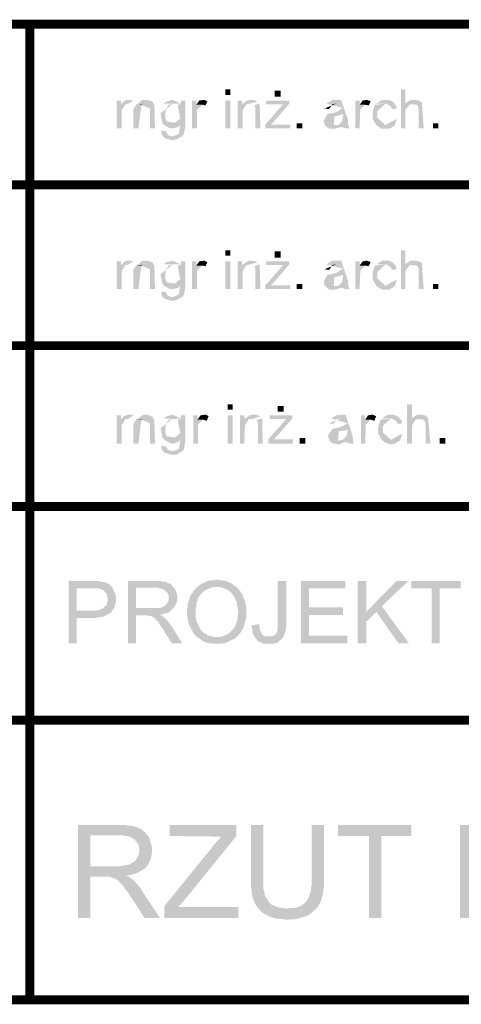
# Model space of a CAD drawing. Header units: millimetres. Extents: x -14047 to 49934, y -21523 to 14989.
# Tile 20 of 256: x 2430 to 2494, y 2706 to 2847. Entities that reach past the tile are written whole.
import ezdxf

# ---------------------------------------------------------------- set-up
doc = ezdxf.new("R2010")
doc.units = ezdxf.units.MM
doc.layers.add('H', color=7, linetype='Continuous')
doc.layers.add('P', color=7, linetype='Continuous')

msp = doc.modelspace()

# ---------------------------------------------------------------- hatches: boundary and pattern name
at = {"layer": 'H', "linetype": 'Continuous'}
for points in [[(2459.742, 2835.877), (2459.742, 2836.671), (2460.447, 2836.671), (2460.447, 2835.877)], [(2466.796, 2835.612), (2466.796, 2836.491), (2467.681, 2836.491), (2467.681, 2835.612)], [(2484.873, 2831.112), (2484.873, 2836.671), (2485.493, 2836.671), (2485.493, 2834.642), (2486.548, 2834.642), (2486.108, 2834.467), (2485.578, 2833.847), (2485.493, 2833.497), (2485.493, 2831.112)], [(2444.224, 2831.112), (2444.224, 2835.082), (2444.839, 2835.082), (2444.839, 2834.552), (2445.459, 2834.552), (2444.929, 2833.672), (2444.929, 2833.407), (2444.929, 2831.112)], [(2445.459, 2834.552), (2444.839, 2834.552), (2445.194, 2834.907), (2445.544, 2835.172), (2445.984, 2835.172), (2446.164, 2835.172), (2446.604, 2835.082), (2445.899, 2834.642), (2445.634, 2834.552)], [(2446.604, 2831.112), (2446.604, 2833.847), (2447.133, 2834.642), (2447.748, 2834.467), (2447.308, 2831.112)], [(2447.748, 2834.467), (2447.218, 2834.467), (2448.278, 2834.642), (2447.838, 2834.552)], [(2448.983, 2831.112), (2448.983, 2833.937), (2447.308, 2834.642), (2447.748, 2835.082), (2448.103, 2835.172), (2448.368, 2835.172), (2448.543, 2835.172), (2449.338, 2834.907), (2449.603, 2834.377), (2449.688, 2831.112)], [(2452.068, 2831.112), (2451.808, 2831.112), (2451.013, 2831.557), (2450.748, 2831.907), (2450.483, 2833.232), (2452.248, 2834.642), (2451.628, 2834.467), (2451.278, 2833.937), (2451.188, 2833.407), (2451.188, 2832.967), (2451.188, 2832.527), (2451.363, 2832.082), (2454.013, 2831.642), (2453.303, 2831.642), (2453.038, 2831.292), (2452.248, 2831.112)], [(2452.513, 2834.642), (2450.923, 2834.642), (2451.278, 2834.907), (2452.158, 2835.172), (2453.393, 2834.642)], [(2454.013, 2831.642), (2452.248, 2831.642), (2453.303, 2832.527), (2452.953, 2834.377), (2453.393, 2834.642), (2453.393, 2835.082), (2454.013, 2835.082)], [(2454.982, 2831.112), (2454.982, 2835.082), (2455.597, 2835.082), (2455.597, 2834.467), (2456.477, 2834.467), (2455.687, 2833.757), (2455.687, 2833.497), (2455.687, 2831.112)], [(2456.922, 2834.377), (2456.477, 2834.467), (2455.597, 2834.467), (2456.037, 2835.082), (2456.742, 2835.172), (2457.097, 2834.992), (2457.187, 2834.992)], [(2459.742, 2831.112), (2459.742, 2835.082), (2460.447, 2835.082), (2460.447, 2831.112)], [(2461.507, 2831.112), (2461.507, 2835.082), (2462.121, 2835.082), (2462.121, 2834.552), (2462.741, 2834.467), (2462.211, 2833.672), (2462.211, 2831.112)], [(2462.741, 2834.467), (2462.121, 2834.552), (2463.091, 2835.172), (2463.356, 2835.172), (2463.536, 2835.172), (2464.061, 2835.082), (2464.326, 2834.907), (2463.271, 2834.642), (2462.826, 2834.552)], [(2464.061, 2831.112), (2464.061, 2833.672), (2464.061, 2834.022), (2463.886, 2834.377), (2464.591, 2834.642), (2464.681, 2834.377), (2464.766, 2831.112)], [(2465.476, 2831.112), (2465.476, 2831.642), (2468.031, 2834.552), (2468.911, 2834.642), (2466.711, 2832.082), (2466.266, 2831.642)], [(2465.561, 2834.552), (2465.561, 2835.082), (2468.911, 2835.082), (2468.911, 2834.642), (2468.031, 2834.552), (2467.591, 2834.552), (2467.416, 2834.552)], [(2474.645, 2833.847), (2473.94, 2833.937), (2475.615, 2834.642), (2475.085, 2834.552), (2474.645, 2833.937)], [(2476.849, 2831.112), (2475.79, 2831.557), (2476.055, 2831.642), (2476.495, 2832.172), (2476.585, 2833.142), (2474.38, 2833.142), (2475.615, 2833.407), (2476.585, 2834.022), (2474.205, 2834.642), (2475.085, 2835.172), (2475.88, 2835.172), (2476.32, 2835.172), (2477.289, 2832.347), (2477.289, 2831.817), (2477.464, 2831.202), (2477.554, 2831.112)], [(2478.349, 2831.112), (2478.349, 2835.082), (2478.964, 2835.082), (2478.964, 2834.467), (2479.759, 2834.467), (2479.054, 2833.757), (2479.054, 2833.497), (2478.964, 2831.112)], [(2480.289, 2834.377), (2479.759, 2834.467), (2478.964, 2834.467), (2479.409, 2835.082), (2480.024, 2835.172), (2480.464, 2834.992), (2480.554, 2834.992)], [(2481.349, 2831.557), (2480.819, 2832.527), (2480.819, 2833.232), (2480.904, 2833.672), (2481.169, 2834.467), (2482.669, 2834.642), (2481.524, 2833.582), (2481.524, 2832.967), (2481.524, 2832.612), (2482.669, 2831.557)], [(2483.639, 2833.847), (2483.374, 2834.287), (2482.759, 2834.642), (2481.349, 2834.642), (2482.229, 2835.172), (2482.844, 2835.172), (2483.109, 2835.172), (2483.729, 2834.907), (2484.168, 2834.377), (2484.258, 2833.937)], [(2487.433, 2831.112), (2487.433, 2833.672), (2487.433, 2833.937), (2487.343, 2834.202), (2487.168, 2834.467), (2485.493, 2834.642), (2485.843, 2834.907), (2486.283, 2835.172), (2486.903, 2835.172), (2487.433, 2835.082), (2487.873, 2834.817), (2488.138, 2831.112)], [(2474.03, 2831.557), (2473.85, 2831.997), (2473.85, 2832.262), (2474.38, 2833.142), (2476.585, 2833.142), (2476.055, 2832.967), (2475.35, 2832.787), (2475.26, 2831.557)], [(2469.97, 2831.112), (2469.97, 2831.817), (2470.765, 2831.817), (2470.765, 2831.112)], [(2482.494, 2831.027), (2482.229, 2831.027), (2481.964, 2831.112), (2481.349, 2831.557), (2482.669, 2831.557), (2483.554, 2832.082), (2484.343, 2832.437), (2484.078, 2831.817), (2483.994, 2831.557), (2483.814, 2831.377), (2483.199, 2831.027), (2482.844, 2831.027)], [(2489.458, 2831.112), (2489.458, 2831.817), (2490.253, 2831.817), (2490.253, 2831.112)], [(2452.068, 2829.437), (2451.098, 2829.702), (2450.658, 2830.142), (2450.658, 2830.407), (2450.573, 2830.762), (2451.278, 2830.672), (2451.543, 2830.142), (2452.068, 2829.967), (2453.568, 2829.967), (2452.778, 2829.527), (2452.333, 2829.437)], [(2453.568, 2829.967), (2452.158, 2829.967), (2452.513, 2830.057), (2452.953, 2830.232), (2453.128, 2830.407), (2453.303, 2831.642), (2454.013, 2831.642), (2454.013, 2831.292), (2453.833, 2830.322), (2453.658, 2830.057)], [(2465.476, 2831.112), (2466.266, 2831.642), (2469.001, 2831.642), (2469.001, 2831.112)], [(2475, 2831.027), (2474.735, 2831.027), (2474.38, 2831.202), (2474.03, 2831.557), (2475.35, 2831.557), (2475.79, 2831.557), (2476.674, 2831.557), (2476.32, 2831.292), (2475.44, 2831.027)], [(2459.742, 2812.86), (2459.742, 2813.655), (2460.447, 2813.655), (2460.447, 2812.86)], [(2466.796, 2812.595), (2466.796, 2813.48), (2467.681, 2813.48), (2467.681, 2812.595)], [(2484.873, 2808.1), (2484.873, 2813.655), (2485.493, 2813.655), (2485.493, 2811.625), (2486.548, 2811.625), (2486.108, 2811.45), (2485.578, 2810.83), (2485.493, 2810.48), (2485.493, 2808.1)], [(2444.224, 2808.1), (2444.224, 2812.065), (2444.839, 2812.065), (2444.839, 2811.535), (2445.459, 2811.535), (2444.929, 2810.655), (2444.929, 2810.39), (2444.929, 2808.1)], [(2445.459, 2811.535), (2444.839, 2811.535), (2445.194, 2811.89), (2445.544, 2812.155), (2445.984, 2812.155), (2446.164, 2812.155), (2446.604, 2812.065), (2445.899, 2811.625), (2445.634, 2811.535)], [(2448.983, 2808.1), (2448.983, 2810.92), (2447.308, 2811.625), (2447.748, 2812.065), (2448.103, 2812.155), (2448.368, 2812.155), (2448.543, 2812.155), (2449.338, 2811.89), (2449.603, 2811.36), (2449.688, 2808.1)], [(2452.513, 2811.625), (2450.923, 2811.625), (2451.278, 2811.89), (2452.158, 2812.155), (2453.393, 2811.625)], [(2454.013, 2808.625), (2452.248, 2808.625), (2453.303, 2809.51), (2452.953, 2811.36), (2453.393, 2811.625), (2453.393, 2812.065), (2454.013, 2812.065)], [(2454.982, 2808.1), (2454.982, 2812.065), (2455.597, 2812.065), (2455.597, 2811.45), (2456.477, 2811.45), (2455.687, 2810.745), (2455.687, 2810.48), (2455.687, 2808.1)], [(2456.922, 2811.36), (2456.477, 2811.45), (2455.597, 2811.45), (2456.037, 2812.065), (2456.742, 2812.155), (2457.097, 2811.98), (2457.187, 2811.98)], [(2459.742, 2808.1), (2459.742, 2812.065), (2460.447, 2812.065), (2460.447, 2808.1)], [(2461.507, 2808.1), (2461.507, 2812.065), (2462.121, 2812.065), (2462.121, 2811.535), (2462.741, 2811.45), (2462.211, 2810.655), (2462.211, 2808.1)], [(2462.741, 2811.45), (2462.121, 2811.535), (2463.091, 2812.155), (2463.356, 2812.155), (2463.536, 2812.155), (2464.061, 2812.065), (2464.326, 2811.89), (2463.271, 2811.625), (2462.826, 2811.535)], [(2465.561, 2811.535), (2465.561, 2812.065), (2468.911, 2812.065), (2468.911, 2811.625), (2468.031, 2811.535), (2467.591, 2811.535), (2467.416, 2811.535)], [(2476.849, 2808.1), (2475.79, 2808.54), (2476.055, 2808.625), (2476.495, 2809.155), (2476.585, 2810.125), (2474.38, 2810.125), (2475.615, 2810.39), (2476.585, 2811.01), (2474.205, 2811.625), (2475.085, 2812.155), (2475.88, 2812.155), (2476.32, 2812.155), (2477.289, 2809.335), (2477.289, 2808.805), (2477.464, 2808.185), (2477.554, 2808.1)], [(2478.349, 2808.1), (2478.349, 2812.065), (2478.964, 2812.065), (2478.964, 2811.45), (2479.759, 2811.45), (2479.054, 2810.745), (2479.054, 2810.48), (2478.964, 2808.1)], [(2480.289, 2811.36), (2479.759, 2811.45), (2478.964, 2811.45), (2479.409, 2812.065), (2480.024, 2812.155), (2480.464, 2811.98), (2480.554, 2811.98)], [(2483.639, 2810.83), (2483.374, 2811.275), (2482.759, 2811.625), (2481.349, 2811.625), (2482.229, 2812.155), (2482.844, 2812.155), (2483.109, 2812.155), (2483.729, 2811.89), (2484.168, 2811.36), (2484.258, 2810.92)], [(2487.433, 2808.1), (2487.433, 2810.655), (2487.433, 2810.92), (2487.343, 2811.185), (2487.168, 2811.45), (2485.493, 2811.625), (2485.843, 2811.89), (2486.283, 2812.155), (2486.903, 2812.155), (2487.433, 2812.065), (2487.873, 2811.8), (2488.138, 2808.1)], [(2446.604, 2808.1), (2446.604, 2810.83), (2447.133, 2811.625), (2447.748, 2811.45), (2447.308, 2808.1)], [(2447.748, 2811.45), (2447.218, 2811.45), (2448.278, 2811.625), (2447.838, 2811.535)], [(2452.068, 2808.1), (2451.808, 2808.1), (2451.013, 2808.54), (2450.748, 2808.89), (2450.483, 2810.215), (2452.248, 2811.625), (2451.628, 2811.45), (2451.278, 2810.92), (2451.188, 2810.39), (2451.188, 2809.95), (2451.188, 2809.51), (2451.363, 2809.07), (2454.013, 2808.625), (2453.303, 2808.625), (2453.038, 2808.275), (2452.248, 2808.1)], [(2464.061, 2808.1), (2464.061, 2810.655), (2464.061, 2811.01), (2463.886, 2811.36), (2464.591, 2811.625), (2464.681, 2811.36), (2464.766, 2808.1)], [(2465.476, 2808.1), (2465.476, 2808.625), (2468.031, 2811.535), (2468.911, 2811.625), (2466.711, 2809.07), (2466.266, 2808.625)], [(2474.645, 2810.83), (2473.94, 2810.92), (2475.615, 2811.625), (2475.085, 2811.535), (2474.645, 2810.92)], [(2481.349, 2808.54), (2480.819, 2809.51), (2480.819, 2810.215), (2480.904, 2810.655), (2481.169, 2811.45), (2482.669, 2811.625), (2481.524, 2810.565), (2481.524, 2809.95), (2481.524, 2809.595), (2482.669, 2808.54)], [(2474.03, 2808.54), (2473.85, 2808.98), (2473.85, 2809.245), (2474.38, 2810.125), (2476.585, 2810.125), (2476.055, 2809.95), (2475.35, 2809.775), (2475.26, 2808.54)], [(2482.494, 2808.01), (2482.229, 2808.01), (2481.964, 2808.1), (2481.349, 2808.54), (2482.669, 2808.54), (2483.554, 2809.07), (2484.343, 2809.42), (2484.078, 2808.805), (2483.994, 2808.54), (2483.814, 2808.36), (2483.199, 2808.01), (2482.844, 2808.01)], [(2452.068, 2806.421), (2451.098, 2806.685), (2450.658, 2807.13), (2450.658, 2807.39), (2450.573, 2807.745), (2451.278, 2807.655), (2451.543, 2807.13), (2452.068, 2806.95), (2453.568, 2806.95), (2452.778, 2806.51), (2452.333, 2806.421)], [(2453.568, 2806.95), (2452.158, 2806.95), (2452.513, 2807.04), (2452.953, 2807.215), (2453.128, 2807.39), (2453.303, 2808.625), (2454.013, 2808.625), (2454.013, 2808.275), (2453.833, 2807.305), (2453.658, 2807.04)], [(2465.476, 2808.1), (2466.266, 2808.625), (2469.001, 2808.625), (2469.001, 2808.1)], [(2469.97, 2808.1), (2469.97, 2808.805), (2470.765, 2808.805), (2470.765, 2808.1)], [(2475, 2808.01), (2474.735, 2808.01), (2474.38, 2808.185), (2474.03, 2808.54), (2475.35, 2808.54), (2475.79, 2808.54), (2476.674, 2808.54), (2476.32, 2808.275), (2475.44, 2808.01)], [(2489.458, 2808.1), (2489.458, 2808.805), (2490.253, 2808.805), (2490.253, 2808.1)], [(2460.097, 2790.813), (2460.097, 2791.608), (2460.802, 2791.608), (2460.802, 2790.813)], [(2467.236, 2790.548), (2467.236, 2791.343), (2468.121, 2791.343), (2468.121, 2790.548)], [(2485.758, 2785.963), (2485.758, 2791.608), (2486.463, 2791.608), (2486.463, 2789.578), (2487.518, 2789.493), (2486.988, 2789.403), (2486.548, 2788.698), (2486.463, 2788.433), (2486.463, 2785.963)], [(2444.224, 2785.963), (2444.224, 2790.023), (2444.839, 2790.023), (2444.839, 2789.493), (2445.459, 2789.493), (2444.929, 2788.608), (2444.929, 2788.343), (2444.929, 2785.963)], [(2445.459, 2789.493), (2444.839, 2789.493), (2445.194, 2789.843), (2445.544, 2790.023), (2445.984, 2790.108), (2446.164, 2790.108), (2446.604, 2790.023), (2445.899, 2789.493), (2445.634, 2789.493)], [(2446.604, 2785.963), (2446.604, 2788.788), (2447.133, 2789.578), (2447.748, 2789.403), (2447.308, 2785.963)], [(2447.748, 2789.403), (2447.218, 2789.403), (2448.278, 2789.493), (2447.838, 2789.493)], [(2448.983, 2785.963), (2448.983, 2788.873), (2447.308, 2789.578), (2447.748, 2789.933), (2448.103, 2790.108), (2448.368, 2790.108), (2448.543, 2790.108), (2449.338, 2789.843), (2449.603, 2789.228), (2449.688, 2785.963)], [(2452.068, 2785.963), (2451.808, 2786.053), (2451.013, 2786.493), (2450.748, 2786.848), (2450.483, 2788.168), (2452.248, 2789.578), (2451.628, 2789.313), (2451.278, 2788.873), (2451.188, 2788.343), (2451.188, 2787.903), (2451.188, 2787.463), (2451.363, 2787.023), (2454.013, 2786.583), (2453.303, 2786.493), (2453.038, 2786.228), (2452.248, 2785.963)], [(2452.513, 2789.493), (2450.923, 2789.578), (2451.278, 2789.843), (2452.158, 2790.108), (2453.393, 2789.578)], [(2454.013, 2786.583), (2452.248, 2786.583), (2453.303, 2787.463), (2452.953, 2789.313), (2453.393, 2789.578), (2453.393, 2790.023), (2454.013, 2790.023)], [(2455.157, 2785.963), (2455.157, 2790.023), (2455.772, 2790.023), (2455.772, 2789.403), (2456.567, 2789.403), (2455.862, 2788.698), (2455.862, 2788.343), (2455.862, 2785.963)], [(2457.097, 2789.228), (2456.567, 2789.403), (2455.772, 2789.403), (2456.212, 2790.023), (2456.922, 2790.108), (2457.272, 2789.933), (2457.362, 2789.933)], [(2460.097, 2785.963), (2460.097, 2790.023), (2460.802, 2790.023), (2460.802, 2785.963)], [(2461.856, 2785.963), (2461.856, 2790.023), (2462.476, 2790.023), (2462.476, 2789.493), (2463.091, 2789.403), (2462.561, 2788.608), (2462.476, 2785.963)], [(2463.091, 2789.403), (2462.476, 2789.493), (2463.356, 2790.108), (2463.621, 2790.108), (2463.886, 2790.108), (2464.416, 2790.023), (2464.681, 2789.843), (2463.621, 2789.493), (2463.181, 2789.493)], [(2464.416, 2785.963), (2464.416, 2788.608), (2464.416, 2788.873), (2464.241, 2789.313), (2464.946, 2789.578), (2465.031, 2789.313), (2465.121, 2785.963)], [(2465.916, 2785.963), (2465.916, 2786.583), (2468.471, 2789.493), (2469.355, 2789.578), (2467.151, 2787.023), (2466.711, 2786.583)], [(2466.091, 2789.493), (2466.091, 2790.023), (2469.355, 2790.023), (2469.355, 2789.578), (2468.471, 2789.493), (2468.031, 2789.493), (2467.941, 2789.493)], [(2475.26, 2788.788), (2474.555, 2788.873), (2476.32, 2789.578), (2475.705, 2789.493)], [(2477.464, 2785.963), (2476.41, 2786.493), (2476.674, 2786.583), (2477.114, 2787.113), (2477.289, 2787.993), (2475.085, 2788.083), (2476.235, 2788.343), (2477.289, 2788.873), (2474.91, 2789.578), (2475.705, 2790.023), (2476.585, 2790.108), (2476.939, 2790.108), (2477.909, 2787.288), (2477.994, 2786.758), (2478.084, 2786.138), (2478.174, 2785.963)], [(2479.144, 2785.963), (2479.144, 2790.023), (2479.759, 2790.023), (2479.759, 2789.403), (2480.554, 2789.403), (2479.849, 2788.698), (2479.849, 2788.343), (2479.759, 2785.963)], [(2481.084, 2789.228), (2480.554, 2789.403), (2479.759, 2789.403), (2480.199, 2790.023), (2480.819, 2790.108), (2481.259, 2789.933), (2481.349, 2789.933)], [(2482.139, 2786.493), (2481.609, 2787.463), (2481.609, 2788.168), (2481.699, 2788.608), (2481.964, 2789.403), (2483.464, 2789.578), (2482.319, 2788.523), (2482.319, 2787.818), (2482.319, 2787.553), (2483.464, 2786.493)], [(2484.433, 2788.788), (2484.168, 2789.228), (2483.554, 2789.578), (2482.139, 2789.578), (2483.024, 2790.108), (2483.639, 2790.108), (2483.904, 2790.108), (2484.523, 2789.758), (2484.963, 2789.313), (2485.048, 2788.873)], [(2488.403, 2785.963), (2488.403, 2788.523), (2488.403, 2788.873), (2488.313, 2789.138), (2488.048, 2789.403), (2486.463, 2789.578), (2486.813, 2789.843), (2487.253, 2790.108), (2487.873, 2790.108), (2488.313, 2790.023), (2488.753, 2789.668), (2489.108, 2785.963)], [(2474.645, 2786.403), (2474.47, 2786.933), (2474.47, 2787.198), (2475.085, 2788.083), (2477.289, 2787.993), (2476.674, 2787.818), (2475.97, 2787.728), (2475.88, 2786.403)], [(2470.41, 2785.963), (2470.41, 2786.758), (2471.205, 2786.758), (2471.205, 2785.963)], [(2483.289, 2785.878), (2483.024, 2785.963), (2482.759, 2786.053), (2482.139, 2786.493), (2483.464, 2786.493), (2484.343, 2787.023), (2485.138, 2787.373), (2484.873, 2786.758), (2484.783, 2786.493), (2484.608, 2786.318), (2483.994, 2785.963), (2483.639, 2785.878)], [(2490.428, 2785.963), (2490.428, 2786.758), (2491.223, 2786.758), (2491.223, 2785.963)], [(2452.068, 2784.378), (2451.098, 2784.643), (2450.658, 2785.083), (2450.658, 2785.348), (2450.573, 2785.698), (2451.278, 2785.523), (2451.543, 2785.083), (2452.068, 2784.908), (2453.568, 2784.908), (2452.778, 2784.378), (2452.333, 2784.378)], [(2453.568, 2784.908), (2452.158, 2784.908), (2452.513, 2784.993), (2452.953, 2785.083), (2453.128, 2785.258), (2453.303, 2786.493), (2454.013, 2786.583), (2454.013, 2786.228), (2453.833, 2785.168), (2453.658, 2784.993)], [(2465.916, 2785.963), (2466.711, 2786.583), (2469.44, 2786.583), (2469.44, 2785.963)], [(2475.705, 2785.878), (2475.35, 2785.963), (2475, 2786.053), (2474.645, 2786.403), (2475.97, 2786.403), (2476.41, 2786.493), (2477.289, 2786.493), (2476.939, 2786.228), (2476.055, 2785.878)], [(2437.345, 2757.392), (2437.345, 2766.301), (2440.694, 2766.301), (2440.959, 2766.301), (2441.224, 2766.301), (2441.399, 2766.301), (2441.664, 2766.301), (2441.839, 2766.211), (2442.459, 2766.121), (2442.724, 2766.036), (2442.899, 2765.946), (2443.074, 2765.861), (2443.254, 2765.681), (2443.429, 2765.506), (2443.604, 2765.331), (2440.784, 2765.241), (2438.49, 2765.241), (2438.49, 2762.066), (2443.514, 2761.976), (2443.429, 2761.802), (2442.809, 2761.452), (2442.284, 2761.187), (2442.104, 2761.187), (2441.664, 2761.097), (2441.399, 2761.097), (2441.134, 2761.007), (2440.869, 2761.007), (2438.49, 2761.007), (2438.49, 2757.392)], [(2445.809, 2757.392), (2445.809, 2766.301), (2449.688, 2766.301), (2449.953, 2766.301), (2450.218, 2766.301), (2450.483, 2766.301), (2450.658, 2766.211), (2450.923, 2766.211), (2451.098, 2766.211), (2451.278, 2766.121), (2451.718, 2765.946), (2451.893, 2765.861), (2452.068, 2765.771), (2452.158, 2765.596), (2452.333, 2765.416), (2449.778, 2765.331), (2446.953, 2765.331), (2446.953, 2762.421), (2452.248, 2762.331), (2451.983, 2762.066), (2451.808, 2761.892), (2451.628, 2761.802), (2451.453, 2761.717), (2451.278, 2761.717), (2451.013, 2761.627), (2450.838, 2761.537), (2450.393, 2761.452), (2448.278, 2761.362), (2446.953, 2761.362), (2446.953, 2757.392)], [(2455.772, 2758.277), (2455.597, 2758.362), (2455.157, 2758.892), (2455.067, 2759.067), (2454.982, 2759.247), (2454.892, 2759.422), (2454.717, 2759.687), (2454.627, 2759.952), (2454.537, 2760.127), (2454.452, 2760.302), (2454.452, 2760.567), (2454.362, 2760.742), (2454.362, 2760.922), (2454.273, 2761.362), (2454.273, 2761.627), (2454.273, 2761.976), (2454.273, 2762.241), (2454.362, 2762.506), (2454.362, 2762.686), (2454.362, 2762.946), (2454.452, 2763.126), (2454.452, 2763.301), (2454.537, 2763.566), (2454.627, 2763.741), (2454.627, 2763.916), (2454.892, 2764.446), (2455.067, 2764.626), (2455.157, 2764.801), (2455.242, 2764.976), (2455.422, 2765.066), (2455.597, 2765.331), (2455.772, 2765.506), (2455.952, 2765.596), (2456.127, 2765.771), (2456.302, 2765.861), (2456.477, 2765.946), (2456.657, 2766.036), (2456.832, 2766.121), (2457.007, 2766.211), (2457.187, 2766.301), (2457.627, 2766.386), (2457.802, 2766.386), (2458.067, 2766.386), (2458.242, 2766.476), (2458.772, 2766.476), (2458.947, 2766.386), (2459.212, 2766.386), (2459.387, 2766.386), (2459.832, 2766.301), (2460.007, 2766.211), (2460.447, 2766.036), (2460.622, 2765.946), (2460.712, 2765.861), (2460.887, 2765.771), (2461.067, 2765.596), (2461.242, 2765.506), (2458.507, 2765.416), (2458.332, 2765.416), (2458.067, 2765.416), (2457.892, 2765.416), (2457.712, 2765.331), (2457.272, 2765.151), (2457.097, 2765.066), (2456.742, 2764.891), (2456.567, 2764.711), (2456.392, 2764.626), (2456.302, 2764.446), (2456.037, 2764.181), (2455.952, 2764.006), (2455.772, 2763.656), (2455.772, 2763.476), (2455.687, 2763.301), (2455.597, 2763.126), (2455.597, 2762.861), (2455.597, 2762.686), (2455.507, 2762.421), (2455.507, 2762.156), (2455.507, 2761.892), (2455.507, 2761.272), (2455.507, 2761.007), (2455.597, 2760.832), (2455.597, 2760.567), (2455.687, 2760.392), (2455.862, 2760.037), (2455.952, 2759.862), (2456.037, 2759.687), (2456.127, 2759.512), (2456.212, 2759.332), (2456.477, 2759.067), (2456.657, 2758.892), (2456.832, 2758.802), (2457.007, 2758.717), (2457.187, 2758.542), (2457.362, 2758.452), (2457.537, 2758.452), (2457.802, 2758.362), (2458.157, 2758.277), (2458.417, 2758.277), (2458.507, 2758.277)], [(2458.507, 2757.307), (2458.332, 2757.307), (2457.892, 2757.307), (2457.627, 2757.392), (2457.447, 2757.392), (2457.272, 2757.482), (2457.007, 2757.482), (2456.477, 2757.747), (2456.127, 2758.012), (2455.952, 2758.097), (2455.772, 2758.277), (2458.507, 2758.277), (2458.772, 2758.277), (2458.947, 2758.277), (2459.212, 2758.362), (2459.387, 2758.362), (2459.567, 2758.452), (2459.742, 2758.542), (2459.917, 2758.627), (2460.097, 2758.717), (2460.272, 2758.802), (2460.447, 2758.982), (2460.622, 2759.157), (2460.802, 2759.332), (2461.067, 2759.687), (2461.242, 2760.037), (2461.332, 2760.217), (2461.332, 2760.392), (2461.507, 2760.832), (2461.507, 2761.007), (2461.507, 2761.272), (2461.592, 2761.717), (2461.592, 2762.066), (2461.507, 2762.506), (2461.417, 2762.946), (2461.417, 2763.211), (2461.332, 2763.391), (2461.242, 2763.566), (2461.152, 2763.741), (2461.067, 2763.916), (2460.977, 2764.096), (2460.887, 2764.271), (2460.712, 2764.446), (2460.622, 2764.626), (2460.272, 2764.891), (2459.917, 2765.066), (2459.567, 2765.241), (2459.387, 2765.331), (2459.127, 2765.416), (2458.947, 2765.416), (2458.682, 2765.416), (2458.507, 2765.416), (2461.242, 2765.506), (2461.417, 2765.331), (2461.592, 2765.241), (2461.682, 2765.066), (2461.856, 2764.891), (2461.946, 2764.711), (2462.121, 2764.536), (2462.211, 2764.361), (2462.386, 2763.831), (2462.476, 2763.656), (2462.561, 2763.476), (2462.561, 2763.211), (2462.651, 2763.036), (2462.651, 2762.861), (2462.741, 2762.596), (2462.741, 2762.421), (2462.741, 2762.156), (2462.741, 2761.976), (2462.741, 2761.627), (2462.741, 2761.362), (2462.741, 2761.187), (2462.741, 2760.922), (2462.651, 2760.742), (2462.561, 2760.302), (2462.476, 2760.127), (2462.386, 2759.772), (2462.301, 2759.512), (2462.121, 2759.247), (2462.036, 2759.067), (2461.771, 2758.717), (2461.592, 2758.542), (2461.417, 2758.362), (2461.332, 2758.277), (2461.152, 2758.097), (2460.977, 2758.012), (2460.802, 2757.922), (2460.447, 2757.747), (2460.097, 2757.567), (2459.917, 2757.482), (2459.652, 2757.392), (2459.477, 2757.392), (2459.037, 2757.307), (2458.862, 2757.307), (2458.597, 2757.307)], [(2465.916, 2757.307), (2465.736, 2757.307), (2465.476, 2757.307), (2465.296, 2757.307), (2465.031, 2757.392), (2464.856, 2757.482), (2464.681, 2757.567), (2464.326, 2757.747), (2464.241, 2757.922), (2463.976, 2758.277), (2465.916, 2758.362), (2466.181, 2758.362), (2466.356, 2758.362), (2466.621, 2758.452), (2466.886, 2758.627), (2467.061, 2758.802), (2467.151, 2758.982), (2467.236, 2759.422), (2467.236, 2759.597), (2467.236, 2759.862), (2467.236, 2766.301), (2468.471, 2766.301), (2468.471, 2760.217), (2468.471, 2759.952), (2468.471, 2759.772), (2468.386, 2759.512), (2468.386, 2759.247), (2468.386, 2759.067), (2468.206, 2758.717), (2468.121, 2758.362), (2467.941, 2758.187), (2467.856, 2758.012), (2467.501, 2757.747), (2467.326, 2757.567), (2467.151, 2757.482), (2466.971, 2757.392), (2466.796, 2757.392), (2466.531, 2757.307), (2466.356, 2757.307), (2466.091, 2757.307)], [(2470.59, 2757.392), (2470.59, 2766.301), (2476.939, 2766.301), (2476.939, 2765.241), (2471.735, 2765.241), (2471.735, 2762.506), (2476.585, 2762.506), (2476.585, 2761.452), (2471.735, 2761.452), (2471.735, 2758.452), (2477.204, 2758.452), (2477.204, 2757.392)], [(2478.699, 2757.392), (2478.699, 2766.301), (2479.934, 2766.301), (2479.934, 2757.392)], [(2479.934, 2760.482), (2479.934, 2761.892), (2484.258, 2766.301), (2485.933, 2766.301), (2482.139, 2762.686), (2481.349, 2761.892)], [(2489.283, 2757.392), (2489.283, 2765.241), (2486.373, 2765.241), (2486.373, 2766.301), (2493.427, 2766.301), (2493.427, 2765.241), (2490.428, 2765.241), (2490.428, 2757.392)], [(2443.514, 2761.976), (2438.49, 2762.066), (2441.049, 2762.066), (2441.314, 2762.066), (2441.574, 2762.156), (2441.754, 2762.156), (2441.929, 2762.241), (2442.104, 2762.331), (2442.284, 2762.421), (2442.544, 2762.686), (2442.724, 2762.771), (2442.809, 2762.946), (2442.809, 2763.211), (2442.899, 2763.391), (2442.899, 2763.656), (2442.899, 2763.916), (2442.809, 2764.096), (2442.809, 2764.361), (2442.724, 2764.536), (2442.459, 2764.801), (2442.284, 2764.976), (2442.104, 2765.066), (2441.929, 2765.151), (2441.574, 2765.241), (2441.399, 2765.241), (2441.134, 2765.241), (2440.784, 2765.241), (2443.604, 2765.331), (2443.694, 2765.151), (2443.779, 2764.976), (2443.959, 2764.536), (2444.044, 2764.361), (2444.044, 2764.096), (2444.134, 2763.916), (2444.134, 2763.741), (2444.134, 2763.476), (2444.044, 2763.301), (2444.044, 2763.036), (2443.959, 2762.861), (2443.959, 2762.686), (2443.869, 2762.506), (2443.779, 2762.331), (2443.604, 2762.156)], [(2452.248, 2762.331), (2446.953, 2762.421), (2449.688, 2762.421), (2449.953, 2762.421), (2450.218, 2762.421), (2450.393, 2762.421), (2450.573, 2762.506), (2450.923, 2762.596), (2451.098, 2762.771), (2451.278, 2762.861), (2451.363, 2763.036), (2451.543, 2763.301), (2451.628, 2763.476), (2451.628, 2763.656), (2451.628, 2764.096), (2451.628, 2764.271), (2451.543, 2764.446), (2451.453, 2764.626), (2451.278, 2764.801), (2451.098, 2764.976), (2450.923, 2765.066), (2450.748, 2765.151), (2450.573, 2765.241), (2450.308, 2765.241), (2450.043, 2765.331), (2449.778, 2765.331), (2452.333, 2765.416), (2452.513, 2765.241), (2452.598, 2765.066), (2452.688, 2764.801), (2452.778, 2764.626), (2452.778, 2764.446), (2452.863, 2764.181), (2452.863, 2764.006), (2452.863, 2763.656), (2452.863, 2763.391), (2452.688, 2763.036), (2452.598, 2762.861), (2452.513, 2762.686), (2452.423, 2762.506)], [(2484.523, 2757.392), (2481.349, 2761.892), (2482.139, 2762.686), (2486.018, 2757.392)], [(2452.068, 2757.392), (2450.923, 2759.247), (2450.658, 2759.687), (2450.483, 2759.862), (2450.393, 2760.037), (2450.308, 2760.217), (2450.218, 2760.392), (2449.953, 2760.657), (2449.778, 2760.832), (2449.603, 2761.007), (2449.338, 2761.187), (2449.073, 2761.272), (2448.633, 2761.362), (2448.278, 2761.362), (2450.393, 2761.452), (2450.573, 2761.362), (2450.748, 2761.272), (2450.923, 2761.097), (2451.188, 2760.922), (2451.363, 2760.742), (2451.543, 2760.567), (2451.628, 2760.392), (2451.893, 2760.037), (2452.068, 2759.862), (2453.568, 2757.392)], [(2463.976, 2758.277), (2463.886, 2758.362), (2463.796, 2758.542), (2463.711, 2758.802), (2463.621, 2758.982), (2463.621, 2759.157), (2463.621, 2759.422), (2463.536, 2759.687), (2463.536, 2759.952), (2464.591, 2760.127), (2464.681, 2759.772), (2464.681, 2759.512), (2464.681, 2759.332), (2464.766, 2759.157), (2464.856, 2758.982), (2465.121, 2758.542), (2465.296, 2758.452), (2465.561, 2758.362), (2465.736, 2758.362), (2465.916, 2758.362)], [(2438.665, 2718.062), (2438.665, 2731.381), (2444.574, 2731.381), (2444.929, 2731.381), (2445.369, 2731.381), (2445.719, 2731.291), (2445.984, 2731.291), (2446.339, 2731.201), (2446.604, 2731.201), (2446.868, 2731.116), (2447.133, 2731.026), (2447.573, 2730.851), (2447.838, 2730.676), (2448.013, 2730.496), (2448.278, 2730.321), (2448.453, 2730.056), (2444.574, 2729.881), (2440.429, 2729.881), (2440.429, 2725.471), (2448.453, 2725.381), (2448.188, 2725.116), (2447.923, 2724.941), (2447.748, 2724.851), (2447.483, 2724.677), (2447.133, 2724.502), (2446.868, 2724.412), (2446.514, 2724.327), (2446.249, 2724.237), (2445.899, 2724.147), (2445.544, 2724.147), (2442.459, 2723.972), (2440.429, 2723.972), (2440.429, 2718.062)], [(2451.013, 2718.062), (2451.013, 2719.737), (2457.892, 2728.206), (2458.067, 2728.471), (2458.332, 2728.736), (2458.507, 2728.996), (2458.772, 2729.261), (2458.947, 2729.441), (2459.127, 2729.706), (2451.808, 2729.791), (2451.808, 2731.381), (2461.332, 2731.381), (2461.332, 2729.791), (2453.833, 2720.532), (2453.038, 2719.652), (2461.592, 2719.652), (2461.592, 2718.062)], [(2464.591, 2719.297), (2464.416, 2719.472), (2464.241, 2719.737), (2464.061, 2720.002), (2463.886, 2720.357), (2463.796, 2720.622), (2463.711, 2720.887), (2463.621, 2721.152), (2463.536, 2721.677), (2463.536, 2722.032), (2463.446, 2722.387), (2463.446, 2722.737), (2463.446, 2723.092), (2463.446, 2731.381), (2465.211, 2731.381), (2465.211, 2723.267), (2465.211, 2722.912), (2465.211, 2722.472), (2465.211, 2722.207), (2465.296, 2721.857), (2465.386, 2721.592), (2465.386, 2721.327), (2465.476, 2721.152), (2465.651, 2720.887), (2465.826, 2720.622), (2466.001, 2720.357), (2466.181, 2720.092), (2466.446, 2719.917), (2466.886, 2719.737), (2467.151, 2719.652), (2467.416, 2719.562), (2467.766, 2719.472), (2468.121, 2719.472), (2468.471, 2719.387)], [(2468.651, 2717.797), (2467.941, 2717.887), (2467.236, 2717.977), (2466.971, 2717.977), (2466.621, 2718.062), (2466.356, 2718.152), (2466.091, 2718.242), (2465.826, 2718.417), (2465.651, 2718.502), (2465.296, 2718.682), (2465.031, 2718.857), (2464.856, 2719.032), (2464.591, 2719.297), (2468.471, 2719.387), (2468.911, 2719.472), (2469.265, 2719.472), (2469.62, 2719.472), (2469.97, 2719.562), (2470.235, 2719.652), (2470.5, 2719.737), (2470.765, 2719.917), (2471.03, 2720.092), (2471.205, 2720.267), (2471.38, 2720.447), (2471.56, 2720.707), (2471.645, 2720.887), (2471.735, 2721.152), (2471.825, 2721.417), (2471.91, 2721.677), (2472, 2722.032), (2472, 2722.387), (2472.085, 2722.737), (2472.085, 2723.177), (2472.085, 2723.622), (2472.085, 2731.381), (2473.85, 2731.381), (2473.85, 2723.707), (2473.85, 2723.267), (2473.85, 2722.912), (2473.85, 2722.562), (2473.765, 2721.857), (2473.675, 2721.237), (2473.585, 2720.972), (2473.5, 2720.707), (2473.41, 2720.532), (2473.32, 2720.182), (2473.145, 2719.917), (2472.97, 2719.652), (2472.795, 2719.387), (2472.53, 2719.212), (2472.085, 2718.767), (2471.825, 2718.592), (2471.56, 2718.417), (2471.295, 2718.327), (2471.03, 2718.242), (2470.41, 2718.062), (2470.145, 2717.977), (2469.795, 2717.887), (2469.44, 2717.887), (2469.091, 2717.887), (2468.736, 2717.797)], [(2480.289, 2718.062), (2480.289, 2729.791), (2475.88, 2729.791), (2475.88, 2731.381), (2486.373, 2731.381), (2486.373, 2729.791), (2482.054, 2729.791), (2482.054, 2718.062)], [(2493.337, 2718.062), (2493.337, 2731.381), (2498.807, 2731.381), (2499.161, 2731.381), (2499.511, 2731.291), (2499.866, 2731.291), (2500.131, 2731.291), (2500.396, 2731.201), (2500.746, 2731.201), (2501.101, 2731.116), (2501.366, 2730.941), (2501.716, 2730.851), (2501.981, 2730.676), (2502.336, 2730.411), (2502.511, 2730.231), (2502.686, 2729.971), (2498.542, 2729.791), (2495.102, 2729.791), (2495.102, 2725.031), (2502.601, 2724.851), (2502.421, 2724.677), (2502.246, 2724.502), (2502.071, 2724.327), (2501.891, 2724.147), (2501.366, 2723.882), (2501.101, 2723.797), (2500.836, 2723.707), (2500.216, 2723.622), (2499.866, 2723.532), (2499.426, 2723.532), (2498.632, 2723.442), (2495.102, 2723.442), (2495.102, 2718.062)], [(2448.453, 2725.381), (2440.429, 2725.471), (2444.224, 2725.471), (2444.574, 2725.471), (2444.929, 2725.561), (2445.279, 2725.561), (2445.544, 2725.646), (2445.809, 2725.646), (2446.074, 2725.736), (2446.339, 2725.911), (2446.689, 2726.086), (2446.868, 2726.266), (2447.043, 2726.531), (2447.218, 2726.796), (2447.398, 2727.146), (2447.398, 2727.411), (2447.483, 2727.766), (2447.398, 2728.026), (2447.398, 2728.381), (2447.218, 2728.646), (2447.133, 2728.911), (2446.868, 2729.176), (2446.604, 2729.441), (2446.339, 2729.526), (2446.074, 2729.706), (2445.809, 2729.791), (2445.459, 2729.791), (2445.104, 2729.881), (2444.664, 2729.881), (2448.453, 2730.056), (2448.718, 2729.791), (2448.893, 2729.441), (2448.983, 2729.176), (2449.073, 2728.821), (2449.158, 2728.556), (2449.248, 2728.206), (2449.248, 2727.941), (2449.248, 2727.411), (2449.158, 2726.796), (2449.073, 2726.441), (2448.893, 2726.176), (2448.808, 2725.911), (2448.633, 2725.646)], [(2448.188, 2718.062), (2446.429, 2720.797), (2446.164, 2721.152), (2445.984, 2721.502), (2445.809, 2721.767), (2445.544, 2722.032), (2445.369, 2722.297), (2445.279, 2722.472), (2445.104, 2722.647), (2444.839, 2723.002), (2444.664, 2723.177), (2444.399, 2723.442), (2444.224, 2723.532), (2443.959, 2723.707), (2443.604, 2723.797), (2443.429, 2723.882), (2443.164, 2723.972), (2442.899, 2723.972), (2442.459, 2723.972), (2445.544, 2724.147), (2445.899, 2723.972), (2446.164, 2723.797), (2446.429, 2723.622), (2446.604, 2723.442), (2446.779, 2723.267), (2447.218, 2722.827), (2447.398, 2722.562), (2447.663, 2722.297), (2448.013, 2721.677), (2450.393, 2718.062)]]:
    msp.add_hatch(color=256, dxfattribs=at).paths.add_polyline_path(points)

# ---------------------------------------------------------------- linework, layer by layer
at = {"layer": 'P', "const_width": 1.27}
for points in [[(2349.512, 2846.015), (2788.223, 2846.015)], [(2788.223, 2846.015), (2349.512, 2846.015)], [(2431.791, 2846.015), (2431.791, 2706.334)], [(2349.512, 2823.003), (2788.223, 2823.003)], [(2349.512, 2799.986), (2788.223, 2799.986)], [(2349.512, 2799.986), (2788.223, 2799.986)], [(2349.512, 2799.986), (2788.223, 2799.986)], [(2788.223, 2799.986), (2349.512, 2799.986)], [(2431.791, 2799.986), (2431.791, 2706.334)], [(2349.512, 2776.969), (2788.223, 2776.969)], [(2349.512, 2776.969), (2788.223, 2776.969)], [(2349.512, 2746.369), (2788.223, 2746.369)], [(2788.223, 2746.369), (2349.512, 2746.369)], [(2349.512, 2706.334), (2788.223, 2706.334)]]:
    msp.add_lwpolyline(points, dxfattribs=at)

doc.saveas('drawing.dxf')
